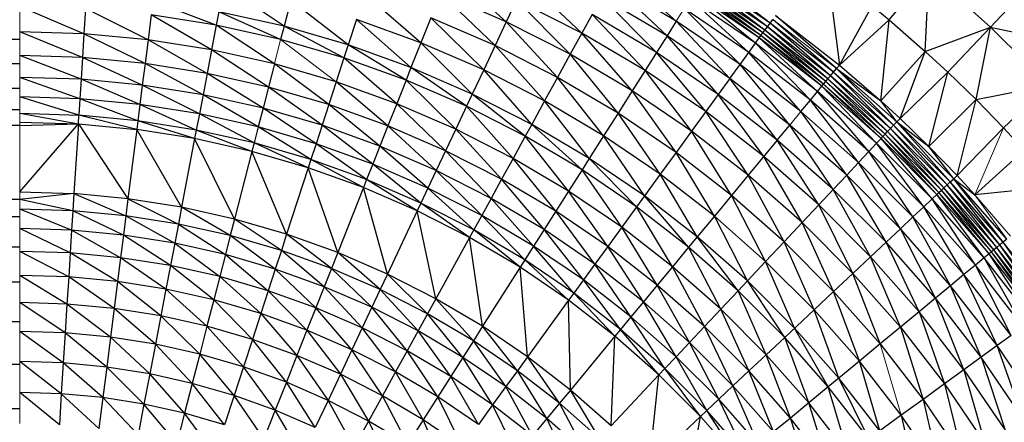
# Paper-space layout '_Front' of a CAD drawing. Header units: millimetres. Extents: x 0 to 1300, y 0 to 650.
# Tile 48 of 51: x 1274.11 to 1290.55, y 634.62 to 641.35. Entities that reach past the tile are written whole.
import ezdxf

# ---------------------------------------------------------------- set-up
doc = ezdxf.new("R2010")
doc.units = ezdxf.units.MM

psp = doc.layouts.new('_Front')

# ---------------------------------------------------------------- linework, layer by layer
at = {"color": 7, "linetype": 'Continuous', "lineweight": 25}
for p, q in [((1282.239, 641.316), (1281.288, 642.168)), ((1285.077, 641.325), (1284.091, 642.198)), ((1287.599, 642.162), (1287.8, 640.593)), ((1288.629, 641.347), (1289.295, 642.141)), ((1289.234, 640.821), (1289.295, 642.141)), ((1290.321, 641.228), (1289.295, 642.141)), ((1283.502, 641.126), (1282.563, 642.004)), ((1285.077, 641.325), (1283.971, 641.979)), ((1284.922, 641.08), (1283.971, 641.979)), ((1286.557, 641.176), (1285.495, 641.983)), ((1286.599, 641.233), (1285.495, 641.983)), ((1286.599, 641.233), (1285.535, 642.046)), ((1286.642, 641.293), (1285.535, 642.046)), ((1286.642, 641.293), (1285.577, 642.112)), ((1278.528, 641.24), (1277.523, 641.921)), ((1286.49, 641.084), (1285.396, 641.827)), ((1286.463, 641.046), (1285.396, 641.827)), ((1286.49, 641.084), (1285.426, 641.875)), ((1286.523, 641.129), (1285.426, 641.875)), ((1286.523, 641.129), (1285.457, 641.924)), ((1286.557, 641.176), (1285.457, 641.924)), ((1290.321, 641.228), (1290.942, 641.886)), ((1277.397, 641.261), (1276.338, 641.657)), ((1278.639, 641.672), (1278.528, 641.24)), ((1279.598, 640.929), (1278.639, 641.672)), ((1280.812, 640.966), (1279.875, 641.78)), ((1282.239, 641.316), (1281.139, 641.792)), ((1282.052, 640.918), (1281.139, 641.792)), ((1282.411, 641.682), (1282.239, 641.316)), ((1283.307, 640.772), (1282.411, 641.682)), ((1283.502, 641.126), (1282.411, 641.682)), ((1284.747, 640.804), (1283.831, 641.725)), ((1284.922, 641.08), (1283.831, 641.725)), ((1286.399, 640.958), (1285.313, 641.696)), ((1286.287, 640.804), (1285.313, 641.696)), ((1286.399, 640.958), (1285.371, 641.788)), ((1286.463, 641.046), (1285.371, 641.788)), ((1275.187, 641.114), (1274.114, 641.571)), ((1275.214, 641.537), (1275.187, 641.114)), ((1276.257, 641.013), (1275.214, 641.537)), ((1277.439, 641.483), (1277.397, 641.261)), ((1278.528, 641.24), (1277.439, 641.483)), ((1278.471, 641.021), (1277.439, 641.483)), ((1286.287, 640.804), (1285.211, 641.535)), ((1286.141, 640.602), (1285.211, 641.535)), ((1287.8, 640.593), (1288.347, 641.58)), ((1288.347, 641.58), (1288.629, 641.347)), ((1276.31, 641.433), (1276.257, 641.013)), ((1277.397, 641.261), (1276.31, 641.433)), ((1277.318, 640.845), (1276.31, 641.433)), ((1279.736, 641.353), (1279.598, 640.929)), ((1280.647, 640.551), (1279.736, 641.353)), ((1280.812, 640.966), (1279.736, 641.353)), ((1280.977, 641.383), (1280.812, 640.966)), ((1281.861, 640.512), (1280.977, 641.383)), ((1282.052, 640.918), (1280.977, 641.383)), ((1283.674, 641.438), (1283.502, 641.126)), ((1284.556, 640.503), (1283.674, 641.438)), ((1284.747, 640.804), (1283.674, 641.438)), ((1285.077, 641.325), (1284.922, 641.08)), ((1285.97, 640.367), (1285.077, 641.325)), ((1286.141, 640.602), (1285.077, 641.325)), ((1286.642, 641.293), (1286.688, 641.356)), ((1287.7, 640.472), (1286.688, 641.356)), ((1286.734, 641.419), (1287.8, 640.593)), ((1287.75, 640.533), (1286.734, 641.419)), ((1287.8, 640.593), (1288.629, 641.347)), ((1288.49, 639.997), (1288.629, 641.347)), ((1288.629, 641.347), (1289.234, 640.821)), ((1277.397, 641.261), (1277.318, 640.845)), ((1278.471, 641.021), (1277.397, 641.261)), ((1278.366, 640.611), (1277.397, 641.261)), ((1278.528, 641.24), (1278.471, 641.021)), ((1279.598, 640.929), (1278.528, 641.24)), ((1279.528, 640.714), (1278.528, 641.24)), ((1282.239, 641.316), (1282.052, 640.918)), ((1283.095, 640.387), (1282.239, 641.316)), ((1283.307, 640.772), (1282.239, 641.316)), ((1286.523, 641.129), (1286.557, 641.176)), ((1286.557, 641.176), (1286.599, 641.233)), ((1287.571, 640.316), (1286.557, 641.176)), ((1287.608, 640.361), (1286.557, 641.176)), ((1286.599, 641.233), (1286.642, 641.293)), ((1287.608, 640.361), (1286.599, 641.233)), ((1287.653, 640.415), (1286.599, 641.233)), ((1287.7, 640.472), (1286.642, 641.293)), ((1287.653, 640.415), (1286.642, 641.293)), ((1289.234, 640.821), (1290.321, 641.228)), ((1289.61, 640.474), (1290.321, 641.228)), ((1290.081, 640.016), (1290.321, 641.228)), ((1290.321, 641.228), (1291.293, 640.256)), ((1290.321, 641.228), (1291.951, 640.877)), ((1274.114, 641.021), (26.301, 641.021)), ((1274.114, 641.021), (26.301, 640.611)), ((1275.187, 641.114), (1274.114, 641.148)), ((1275.162, 640.717), (1274.114, 641.148)), ((1275.187, 641.114), (1275.162, 640.717)), ((1276.257, 641.013), (1275.187, 641.114)), ((1276.207, 640.618), (1275.187, 641.114)), ((1276.257, 641.013), (1276.207, 640.618)), ((1277.318, 640.845), (1276.257, 641.013)), ((1277.243, 640.454), (1276.257, 641.013)), ((1279.528, 640.714), (1278.471, 641.021)), ((1283.502, 641.126), (1283.307, 640.772)), ((1284.339, 640.161), (1283.502, 641.126)), ((1284.556, 640.503), (1283.502, 641.126)), ((1284.922, 641.08), (1284.747, 640.804)), ((1285.778, 640.103), (1284.922, 641.08)), ((1285.97, 640.367), (1284.922, 641.08)), ((1286.399, 640.958), (1286.463, 641.046)), ((1286.463, 641.046), (1286.49, 641.084)), ((1287.506, 640.237), (1286.463, 641.046)), ((1287.436, 640.153), (1286.463, 641.046)), ((1286.49, 641.084), (1286.523, 641.129)), ((1287.506, 640.237), (1286.49, 641.084)), ((1287.535, 640.273), (1286.49, 641.084)), ((1287.571, 640.316), (1286.523, 641.129)), ((1287.535, 640.273), (1286.523, 641.129)), ((1277.318, 640.845), (1277.243, 640.454)), ((1278.366, 640.611), (1277.318, 640.845)), ((1278.267, 640.225), (1277.318, 640.845)), ((1279.598, 640.929), (1279.528, 640.714)), ((1280.647, 640.551), (1279.598, 640.929)), ((1280.564, 640.341), (1279.598, 640.929)), ((1280.812, 640.966), (1280.647, 640.551)), ((1281.671, 640.108), (1280.812, 640.966)), ((1281.861, 640.512), (1280.812, 640.966)), ((1282.052, 640.918), (1281.861, 640.512)), ((1282.879, 639.993), (1282.052, 640.918)), ((1283.095, 640.387), (1282.052, 640.918)), ((1286.287, 640.804), (1286.399, 640.958)), ((1287.436, 640.153), (1286.399, 640.958)), ((1287.315, 640.007), (1286.399, 640.958)), ((1275.162, 640.717), (1274.114, 640.75)), ((1275.14, 640.354), (1274.114, 640.75)), ((1275.162, 640.717), (1275.14, 640.354)), ((1276.207, 640.618), (1275.162, 640.717)), ((1276.161, 640.258), (1275.162, 640.717)), ((1279.528, 640.714), (1279.398, 640.311)), ((1280.564, 640.341), (1279.528, 640.714)), ((1280.409, 639.947), (1279.528, 640.714)), ((1283.307, 640.772), (1283.095, 640.387)), ((1284.104, 639.79), (1283.307, 640.772)), ((1284.339, 640.161), (1283.307, 640.772)), ((1284.747, 640.804), (1284.556, 640.503)), ((1285.569, 639.815), (1284.747, 640.804)), ((1285.778, 640.103), (1284.747, 640.804)), ((1286.141, 640.602), (1286.287, 640.804)), ((1287.156, 639.814), (1286.287, 640.804)), ((1287.315, 640.007), (1286.287, 640.804)), ((1288.49, 639.997), (1289.234, 640.821)), ((1288.812, 639.701), (1289.234, 640.821)), ((1289.234, 640.821), (1289.61, 640.474)), ((1274.114, 640.611), (26.301, 640.611)), ((1274.114, 640.611), (26.301, 640.199)), ((1276.207, 640.618), (1276.161, 640.258)), ((1277.243, 640.454), (1276.207, 640.618)), ((1277.175, 640.097), (1276.207, 640.618)), ((1278.366, 640.611), (1278.267, 640.225)), ((1279.398, 640.311), (1278.366, 640.611)), ((1279.275, 639.933), (1278.366, 640.611)), ((1280.647, 640.551), (1280.564, 640.341)), ((1281.671, 640.108), (1280.647, 640.551)), ((1281.574, 639.904), (1280.647, 640.551)), ((1281.861, 640.512), (1281.671, 640.108)), ((1282.879, 639.993), (1281.861, 640.512)), ((1282.664, 639.602), (1281.861, 640.512)), ((1284.556, 640.503), (1284.339, 640.161)), ((1285.569, 639.815), (1284.556, 640.503)), ((1285.331, 639.488), (1284.556, 640.503)), ((1285.97, 640.367), (1286.141, 640.602)), ((1287.156, 639.814), (1286.141, 640.602)), ((1286.971, 639.591), (1286.141, 640.602)), ((1287.7, 640.472), (1287.75, 640.533)), ((1287.75, 640.533), (1287.8, 640.593)), ((1288.705, 639.587), (1287.75, 640.533)), ((1287.75, 640.533), (1288.759, 639.644)), ((1287.75, 640.533), (1288.49, 639.997)), ((1287.8, 640.593), (1288.49, 639.997)), ((1275.14, 640.354), (1274.114, 640.386)), ((1275.119, 640.029), (1274.114, 640.386)), ((1275.14, 640.354), (1275.119, 640.029)), ((1276.161, 640.258), (1275.14, 640.354)), ((1276.121, 639.935), (1275.14, 640.354)), ((1277.243, 640.454), (1277.175, 640.097)), ((1278.267, 640.225), (1277.243, 640.454)), ((1278.177, 639.873), (1277.243, 640.454)), ((1280.564, 640.341), (1280.409, 639.947)), ((1281.574, 639.904), (1280.564, 640.341)), ((1281.394, 639.521), (1280.564, 640.341)), ((1283.095, 640.387), (1282.879, 639.993)), ((1284.104, 639.79), (1283.095, 640.387)), ((1283.863, 639.411), (1283.095, 640.387)), ((1285.97, 640.367), (1285.778, 640.103)), ((1286.971, 639.591), (1285.97, 640.367)), ((1286.763, 639.339), (1285.97, 640.367)), ((1287.571, 640.316), (1287.608, 640.361)), ((1287.608, 640.361), (1287.653, 640.415)), ((1288.566, 639.439), (1287.608, 640.361)), ((1288.606, 639.481), (1287.608, 640.361)), ((1287.653, 640.415), (1287.7, 640.472)), ((1288.654, 639.532), (1287.653, 640.415)), ((1288.606, 639.481), (1287.653, 640.415)), ((1288.654, 639.532), (1287.7, 640.472)), ((1288.705, 639.587), (1287.7, 640.472)), ((1288.812, 639.701), (1289.61, 640.474)), ((1289.296, 639.231), (1289.61, 640.474)), ((1289.61, 640.474), (1290.081, 640.016)), ((1274.114, 640.199), (26.301, 640.199)), ((1274.114, 640.199), (26.301, 639.845)), ((1276.161, 640.258), (1276.121, 639.935)), ((1277.175, 640.097), (1276.161, 640.258)), ((1277.114, 639.777), (1276.161, 640.258)), ((1278.267, 640.225), (1278.177, 639.873)), ((1279.275, 639.933), (1278.267, 640.225)), ((1279.162, 639.587), (1278.267, 640.225)), ((1279.398, 640.311), (1279.275, 639.933)), ((1280.409, 639.947), (1279.398, 640.311)), ((1280.262, 639.577), (1279.398, 640.311)), ((1287.436, 640.153), (1287.506, 640.237)), ((1287.506, 640.237), (1287.535, 640.273)), ((1288.496, 639.364), (1287.506, 640.237)), ((1288.422, 639.285), (1287.506, 640.237)), ((1287.535, 640.273), (1287.571, 640.316)), ((1288.528, 639.398), (1287.535, 640.273)), ((1288.496, 639.364), (1287.535, 640.273)), ((1288.528, 639.398), (1287.571, 640.316)), ((1288.566, 639.439), (1287.571, 640.316)), ((1290.081, 640.016), (1291.293, 640.256)), ((1290.539, 639.545), (1291.293, 640.256)), ((1275.119, 640.029), (1274.114, 640.061)), ((1275.102, 639.755), (1274.114, 640.061)), ((1275.119, 640.029), (1275.102, 639.755)), ((1276.121, 639.935), (1275.119, 640.029)), ((1276.086, 639.662), (1275.119, 640.029)), ((1277.175, 640.097), (1277.114, 639.777)), ((1278.177, 639.873), (1277.175, 640.097)), ((1278.096, 639.558), (1277.175, 640.097)), ((1281.671, 640.108), (1281.574, 639.904)), ((1282.664, 639.602), (1281.671, 640.108)), ((1282.555, 639.404), (1281.671, 640.108)), ((1284.339, 640.161), (1284.104, 639.79)), ((1285.331, 639.488), (1284.339, 640.161)), ((1285.072, 639.132), (1284.339, 640.161)), ((1285.778, 640.103), (1285.569, 639.815)), ((1286.536, 639.065), (1285.778, 640.103)), ((1286.763, 639.339), (1285.778, 640.103)), ((1287.156, 639.814), (1287.315, 640.007)), ((1287.315, 640.007), (1287.436, 640.153)), ((1288.121, 638.964), (1287.315, 640.007)), ((1288.291, 639.146), (1287.315, 640.007)), ((1288.422, 639.285), (1287.436, 640.153)), ((1288.291, 639.146), (1287.436, 640.153)), ((1289.296, 639.231), (1290.081, 640.016)), ((1289.766, 638.747), (1290.081, 640.016)), ((1290.081, 640.016), (1290.539, 639.545)), ((1274.114, 639.845), (26.301, 639.845)), ((1274.114, 639.845), (26.301, 639.583)), ((1276.121, 639.935), (1276.086, 639.662)), ((1277.114, 639.777), (1276.121, 639.935)), ((1277.063, 639.507), (1276.121, 639.935)), ((1278.177, 639.873), (1278.096, 639.558)), ((1279.162, 639.587), (1278.177, 639.873)), ((1279.062, 639.277), (1278.177, 639.873)), ((1279.275, 639.933), (1279.162, 639.587)), ((1280.262, 639.577), (1279.275, 639.933)), ((1280.128, 639.239), (1279.275, 639.933)), ((1280.409, 639.947), (1280.262, 639.577)), ((1281.394, 639.521), (1280.409, 639.947)), ((1281.225, 639.161), (1280.409, 639.947)), ((1281.574, 639.904), (1281.394, 639.521)), ((1282.555, 639.404), (1281.574, 639.904)), ((1282.351, 639.033), (1281.574, 639.904)), ((1282.879, 639.993), (1282.664, 639.602)), ((1283.863, 639.411), (1282.879, 639.993)), ((1283.624, 639.034), (1282.879, 639.993)), ((1288.759, 639.644), (1288.49, 639.997)), ((1288.49, 639.997), (1288.812, 639.701)), ((1274.114, 639.786), (1275.102, 639.755)), ((1274.114, 639.786), (1275.093, 639.611)), ((1275.093, 639.611), (1275.102, 639.755)), ((1276.086, 639.662), (1275.102, 639.755)), ((1276.068, 639.518), (1275.102, 639.755)), ((1277.114, 639.777), (1277.063, 639.507)), ((1278.096, 639.558), (1277.114, 639.777)), ((1278.027, 639.292), (1277.114, 639.777)), ((1284.104, 639.79), (1283.863, 639.411)), ((1285.072, 639.132), (1284.104, 639.79)), ((1284.809, 638.769), (1284.104, 639.79)), ((1285.569, 639.815), (1285.331, 639.488)), ((1286.536, 639.065), (1285.569, 639.815)), ((1286.278, 638.753), (1285.569, 639.815)), ((1287.922, 638.753), (1287.156, 639.814)), ((1288.121, 638.964), (1287.156, 639.814)), ((1288.759, 639.644), (1288.812, 639.701)), ((1289.296, 639.231), (1288.812, 639.701)), ((1274.114, 639.583), (26.301, 639.583)), ((1274.114, 638.346), (26.301, 639.583)), ((1274.114, 639.641), (1275.093, 639.611)), ((1274.114, 639.583), (1275.093, 639.611)), ((1274.114, 638.473), (1275.093, 639.611)), ((1275.093, 639.611), (1275.019, 638.445)), ((1275.093, 639.611), (1276.068, 639.518)), ((1275.093, 639.611), (1275.922, 638.36)), ((1276.068, 639.518), (1275.922, 638.36)), ((1276.086, 639.662), (1276.068, 639.518)), ((1277.035, 639.365), (1276.068, 639.518)), ((1276.817, 638.218), (1276.068, 639.518)), ((1277.063, 639.507), (1276.086, 639.662)), ((1277.035, 639.365), (1276.086, 639.662)), ((1278.096, 639.558), (1278.027, 639.292)), ((1279.062, 639.277), (1278.096, 639.558)), ((1278.977, 639.016), (1278.096, 639.558)), ((1279.162, 639.587), (1279.062, 639.277)), ((1280.128, 639.239), (1279.162, 639.587)), ((1280.008, 638.936), (1279.162, 639.587)), ((1280.262, 639.577), (1280.128, 639.239)), ((1281.225, 639.161), (1280.262, 639.577)), ((1281.07, 638.832), (1280.262, 639.577)), ((1281.394, 639.521), (1281.225, 639.161)), ((1282.351, 639.033), (1281.394, 639.521)), ((1282.16, 638.684), (1281.394, 639.521)), ((1282.664, 639.602), (1282.555, 639.404)), ((1283.624, 639.034), (1282.664, 639.602)), ((1283.503, 638.843), (1282.664, 639.602)), ((1286.763, 639.339), (1286.971, 639.591)), ((1287.698, 638.514), (1286.971, 639.591)), ((1287.922, 638.753), (1286.971, 639.591)), ((1288.606, 639.481), (1288.654, 639.532)), ((1288.654, 639.532), (1288.705, 639.587)), ((1289.546, 638.541), (1288.654, 639.532)), ((1289.597, 638.589), (1288.654, 639.532)), ((1288.705, 639.587), (1288.759, 639.644)), ((1289.652, 638.64), (1288.705, 639.587)), ((1289.597, 638.589), (1288.705, 639.587)), ((1289.652, 638.64), (1288.759, 639.644)), ((1289.709, 638.694), (1288.759, 639.644)), ((1288.759, 639.644), (1289.296, 639.231)), ((1290.539, 639.545), (1290.886, 639.169)), ((1277.035, 639.365), (1276.817, 638.218)), ((1277.063, 639.507), (1277.035, 639.365)), ((1277.991, 639.151), (1277.035, 639.365)), ((1277.701, 638.02), (1277.035, 639.365)), ((1278.027, 639.292), (1277.063, 639.507)), ((1277.991, 639.151), (1277.063, 639.507)), ((1282.555, 639.404), (1282.351, 639.033)), ((1283.503, 638.843), (1282.555, 639.404)), ((1283.276, 638.486), (1282.555, 639.404)), ((1283.863, 639.411), (1283.624, 639.034)), ((1284.809, 638.769), (1283.863, 639.411)), ((1284.546, 638.408), (1283.863, 639.411)), ((1285.331, 639.488), (1285.072, 639.132)), ((1286.278, 638.753), (1285.331, 639.488)), ((1285.998, 638.414), (1285.331, 639.488)), ((1288.422, 639.285), (1288.496, 639.364)), ((1288.496, 639.364), (1288.528, 639.398)), ((1289.429, 638.431), (1288.496, 639.364)), ((1289.35, 638.357), (1288.496, 639.364)), ((1288.528, 639.398), (1288.566, 639.439)), ((1289.429, 638.431), (1288.528, 639.398)), ((1289.463, 638.463), (1288.528, 639.398)), ((1288.566, 639.439), (1288.606, 639.481)), ((1289.463, 638.463), (1288.566, 639.439)), ((1289.504, 638.501), (1288.566, 639.439)), ((1289.504, 638.501), (1288.606, 639.481)), ((1289.546, 638.541), (1288.606, 639.481)), ((1278.027, 639.292), (1277.991, 639.151)), ((1278.977, 639.016), (1278.027, 639.292)), ((1278.932, 638.878), (1278.027, 639.292)), ((1279.062, 639.277), (1278.977, 639.016)), ((1280.008, 638.936), (1279.062, 639.277)), ((1279.907, 638.681), (1279.062, 639.277)), ((1280.128, 639.239), (1280.008, 638.936)), ((1281.07, 638.832), (1280.128, 639.239)), ((1280.931, 638.537), (1280.128, 639.239)), ((1286.763, 639.339), (1286.278, 638.753)), ((1287.698, 638.514), (1286.763, 639.339)), ((1287.454, 638.255), (1286.763, 639.339)), ((1288.291, 639.146), (1288.422, 639.285)), ((1289.211, 638.226), (1288.422, 639.285)), ((1289.35, 638.357), (1288.422, 639.285)), ((1289.709, 638.694), (1289.296, 639.231)), ((1289.766, 638.747), (1289.296, 639.231)), ((1277.991, 639.151), (1277.701, 638.02)), ((1278.932, 638.878), (1277.991, 639.151)), ((1278.571, 637.767), (1277.991, 639.151)), ((1278.977, 639.016), (1278.932, 638.878)), ((1279.907, 638.681), (1278.977, 639.016)), ((1279.854, 638.546), (1278.977, 639.016)), ((1281.225, 639.161), (1281.07, 638.832)), ((1282.16, 638.684), (1281.225, 639.161)), ((1281.984, 638.366), (1281.225, 639.161)), ((1282.351, 639.033), (1282.16, 638.684)), ((1283.276, 638.486), (1282.351, 639.033)), ((1283.063, 638.15), (1282.351, 639.033)), ((1283.624, 639.034), (1283.503, 638.843)), ((1284.546, 638.408), (1283.624, 639.034)), ((1284.413, 638.225), (1283.624, 639.034)), ((1285.072, 639.132), (1284.809, 638.769)), ((1285.998, 638.414), (1285.072, 639.132)), ((1285.712, 638.068), (1285.072, 639.132)), ((1287.454, 638.255), (1286.536, 639.065)), ((1287.177, 637.96), (1286.536, 639.065)), ((1288.121, 638.964), (1288.291, 639.146)), ((1289.211, 638.226), (1288.291, 639.146)), ((1289.029, 638.056), (1288.291, 639.146)), ((1278.932, 638.878), (1278.571, 637.767)), ((1279.854, 638.546), (1278.932, 638.878)), ((1279.424, 637.46), (1278.932, 638.878)), ((1280.008, 638.936), (1279.907, 638.681)), ((1280.931, 638.537), (1280.008, 638.936)), ((1280.814, 638.288), (1280.008, 638.936)), ((1287.922, 638.753), (1288.121, 638.964)), ((1288.818, 637.857), (1288.121, 638.964)), ((1289.029, 638.056), (1288.121, 638.964)), ((1281.07, 638.832), (1280.931, 638.537)), ((1281.984, 638.366), (1281.07, 638.832)), ((1281.828, 638.08), (1281.07, 638.832)), ((1283.503, 638.843), (1283.276, 638.486)), ((1284.413, 638.225), (1283.503, 638.843)), ((1284.165, 637.883), (1283.503, 638.843)), ((1284.809, 638.769), (1284.546, 638.408)), ((1285.712, 638.068), (1284.809, 638.769)), ((1285.427, 637.724), (1284.809, 638.769)), ((1286.278, 638.753), (1285.998, 638.414)), ((1287.177, 637.96), (1286.278, 638.753)), ((1286.876, 637.64), (1286.278, 638.753)), ((1287.698, 638.514), (1287.922, 638.753)), ((1288.579, 637.633), (1287.922, 638.753)), ((1288.818, 637.857), (1287.922, 638.753)), ((1289.652, 638.64), (1289.709, 638.694)), ((1289.709, 638.694), (1289.766, 638.747)), ((1290.537, 637.635), (1289.709, 638.694)), ((1290.598, 637.685), (1289.709, 638.694)), ((1289.709, 638.694), (1290.061, 638.425)), ((1290.061, 638.425), (1289.766, 638.747)), ((1279.854, 638.546), (1279.424, 637.46)), ((1279.907, 638.681), (1279.854, 638.546)), ((1280.753, 638.157), (1279.854, 638.546)), ((1280.255, 637.1), (1279.854, 638.546)), ((1280.814, 638.288), (1279.907, 638.681)), ((1280.753, 638.157), (1279.907, 638.681)), ((1280.931, 638.537), (1280.814, 638.288)), ((1281.828, 638.08), (1280.931, 638.537)), ((1281.695, 637.84), (1280.931, 638.537)), ((1282.16, 638.684), (1281.984, 638.366)), ((1283.063, 638.15), (1282.16, 638.684)), ((1282.868, 637.843), (1282.16, 638.684)), ((1289.504, 638.501), (1289.546, 638.541)), ((1289.546, 638.541), (1289.597, 638.589)), ((1290.381, 637.506), (1289.546, 638.541)), ((1290.426, 637.543), (1289.546, 638.541)), ((1289.597, 638.589), (1289.652, 638.64)), ((1290.426, 637.543), (1289.597, 638.589)), ((1290.48, 637.588), (1289.597, 638.589)), ((1290.48, 637.588), (1289.652, 638.64)), ((1290.537, 637.635), (1289.652, 638.64)), ((1291.412, 638.564), (1290.061, 638.425)), ((1274.114, 638.473), (1275.019, 638.445)), ((1275.019, 638.445), (1274.114, 638.346)), ((1275.019, 638.445), (1275.001, 638.159)), ((1275.922, 638.36), (1275.019, 638.445)), ((1275.019, 638.445), (1275.886, 638.076)), ((1275.922, 638.36), (1275.886, 638.076)), ((1276.817, 638.218), (1275.922, 638.36)), ((1275.922, 638.36), (1276.763, 637.937)), ((1281.984, 638.366), (1281.828, 638.08)), ((1282.868, 637.843), (1281.984, 638.366)), ((1282.694, 637.568), (1281.984, 638.366)), ((1283.276, 638.486), (1283.063, 638.15)), ((1284.165, 637.883), (1283.276, 638.486)), ((1283.931, 637.56), (1283.276, 638.486)), ((1284.546, 638.408), (1284.413, 638.225)), ((1285.427, 637.724), (1284.546, 638.408)), ((1285.283, 637.55), (1284.546, 638.408)), ((1285.998, 638.414), (1285.712, 638.068)), ((1286.876, 637.64), (1285.998, 638.414)), ((1286.569, 637.312), (1285.998, 638.414)), ((1287.454, 638.255), (1287.698, 638.514)), ((1288.579, 637.633), (1287.698, 638.514)), ((1288.32, 637.389), (1287.698, 638.514)), ((1289.35, 638.357), (1289.429, 638.431)), ((1289.429, 638.431), (1289.463, 638.463)), ((1290.302, 637.441), (1289.429, 638.431)), ((1290.218, 637.372), (1289.429, 638.431)), ((1289.463, 638.463), (1289.504, 638.501)), ((1290.302, 637.441), (1289.463, 638.463)), ((1290.338, 637.47), (1289.463, 638.463)), ((1290.381, 637.506), (1289.504, 638.501)), ((1290.338, 637.47), (1289.504, 638.501)), ((1274.114, 638.346), (26.301, 638.346)), ((1274.114, 638.058), (26.301, 638.346)), ((1275.001, 638.159), (1274.114, 638.346)), ((1276.817, 638.218), (1276.763, 637.937)), ((1277.701, 638.02), (1276.817, 638.218)), ((1277.63, 637.743), (1276.817, 638.218)), ((1280.814, 638.288), (1280.753, 638.157)), ((1281.695, 637.84), (1280.814, 638.288)), ((1281.626, 637.713), (1280.814, 638.288)), ((1284.413, 638.225), (1284.165, 637.883)), ((1285.283, 637.55), (1284.413, 638.225)), ((1285.013, 637.224), (1284.413, 638.225)), ((1287.454, 638.255), (1287.177, 637.96)), ((1288.32, 637.389), (1287.454, 638.255)), ((1288.025, 637.112), (1287.454, 638.255)), ((1289.029, 638.056), (1289.211, 638.226)), ((1289.211, 638.226), (1289.35, 638.357)), ((1289.88, 637.091), (1289.211, 638.226)), ((1290.072, 637.25), (1289.211, 638.226)), ((1290.218, 637.372), (1289.35, 638.357)), ((1290.072, 637.25), (1289.35, 638.357)), ((1274.114, 638.058), (26.301, 638.058)), ((1274.114, 637.553), (26.301, 638.058)), ((1275.001, 638.159), (1274.114, 638.187)), ((1274.981, 637.833), (1274.114, 638.187)), ((1275.001, 638.159), (1274.981, 637.833)), ((1275.886, 638.076), (1275.001, 638.159)), ((1275.845, 637.751), (1275.001, 638.159)), ((1275.886, 638.076), (1275.845, 637.751)), ((1276.763, 637.937), (1275.886, 638.076)), ((1275.886, 638.076), (1276.702, 637.615)), ((1280.753, 638.157), (1280.255, 637.1)), ((1281.626, 637.713), (1280.753, 638.157)), ((1281.063, 636.689), (1280.753, 638.157)), ((1281.828, 638.08), (1281.695, 637.84)), ((1282.694, 637.568), (1281.828, 638.08)), ((1282.546, 637.336), (1281.828, 638.08)), ((1283.063, 638.15), (1282.868, 637.843)), ((1283.931, 637.56), (1283.063, 638.15)), ((1283.717, 637.266), (1283.063, 638.15)), ((1285.712, 638.068), (1285.427, 637.724)), ((1286.569, 637.312), (1285.712, 638.068)), ((1286.263, 636.987), (1285.712, 638.068)), ((1288.818, 637.857), (1289.029, 638.056)), ((1289.656, 636.906), (1289.029, 638.056)), ((1289.88, 637.091), (1289.029, 638.056)), ((1276.763, 637.937), (1276.702, 637.615)), ((1277.63, 637.743), (1276.763, 637.937)), ((1276.763, 637.937), (1277.548, 637.426)), ((1277.701, 638.02), (1277.63, 637.743)), ((1278.571, 637.767), (1277.701, 638.02)), ((1278.483, 637.495), (1277.701, 638.02)), ((1284.165, 637.883), (1283.931, 637.56)), ((1285.013, 637.224), (1284.165, 637.883)), ((1284.76, 636.917), (1284.165, 637.883)), ((1287.177, 637.96), (1286.876, 637.64)), ((1287.704, 636.811), (1287.177, 637.96)), ((1288.025, 637.112), (1287.177, 637.96)), ((1274.981, 637.833), (1274.114, 637.86)), ((1274.957, 637.454), (1274.114, 637.86)), ((1274.981, 637.833), (1274.957, 637.454)), ((1275.845, 637.751), (1274.981, 637.833)), ((1275.797, 637.374), (1274.981, 637.833)), ((1275.845, 637.751), (1275.797, 637.374)), ((1276.702, 637.615), (1275.845, 637.751)), ((1276.631, 637.242), (1275.845, 637.751)), ((1277.63, 637.743), (1277.548, 637.426)), ((1278.483, 637.495), (1277.63, 637.743)), ((1278.382, 637.184), (1277.63, 637.743)), ((1278.571, 637.767), (1278.483, 637.495)), ((1279.424, 637.46), (1278.571, 637.767)), ((1279.318, 637.194), (1278.571, 637.767)), ((1281.626, 637.713), (1281.063, 636.689)), ((1281.695, 637.84), (1281.626, 637.713)), ((1282.469, 637.214), (1281.626, 637.713)), ((1281.843, 636.228), (1281.626, 637.713)), ((1282.546, 637.336), (1281.695, 637.84)), ((1282.469, 637.214), (1281.695, 637.84)), ((1282.868, 637.843), (1282.694, 637.568)), ((1283.717, 637.266), (1282.868, 637.843)), ((1283.525, 637.003), (1282.868, 637.843)), ((1285.427, 637.724), (1285.283, 637.55)), ((1286.263, 636.987), (1285.427, 637.724)), ((1286.109, 636.822), (1285.427, 637.724)), ((1288.579, 637.633), (1288.818, 637.857)), ((1289.656, 636.906), (1288.818, 637.857)), ((1289.404, 636.698), (1288.818, 637.857)), ((1274.114, 637.553), (26.301, 637.553)), ((1274.114, 636.964), (26.301, 637.553)), ((1276.702, 637.615), (1276.631, 637.242)), ((1277.548, 637.426), (1276.702, 637.615)), ((1276.702, 637.615), (1277.454, 637.058)), ((1282.694, 637.568), (1282.546, 637.336)), ((1283.525, 637.003), (1282.694, 637.568)), ((1283.364, 636.781), (1282.694, 637.568)), ((1283.931, 637.56), (1283.717, 637.266)), ((1284.76, 636.917), (1283.931, 637.56)), ((1284.528, 636.637), (1283.931, 637.56)), ((1285.283, 637.55), (1285.013, 637.224)), ((1286.109, 636.822), (1285.283, 637.55)), ((1285.819, 636.514), (1285.283, 637.55)), ((1286.876, 637.64), (1286.569, 637.312)), ((1287.704, 636.811), (1286.876, 637.64)), ((1287.377, 636.504), (1286.876, 637.64)), ((1288.32, 637.389), (1288.579, 637.633)), ((1289.13, 636.471), (1288.579, 637.633)), ((1289.404, 636.698), (1288.579, 637.633)), ((1290.426, 637.543), (1290.381, 637.506)), ((1290.48, 637.588), (1290.426, 637.543)), ((1291.241, 636.492), (1290.426, 637.543)), ((1291.194, 636.458), (1290.426, 637.543)), ((1290.537, 637.635), (1290.48, 637.588)), ((1291.297, 636.533), (1290.48, 637.588)), ((1291.241, 636.492), (1290.48, 637.588)), ((1290.598, 637.685), (1290.537, 637.635)), ((1291.297, 636.533), (1290.537, 637.635)), ((1291.358, 636.577), (1290.537, 637.635)), ((1274.957, 637.454), (1274.114, 637.48)), ((1274.932, 637.052), (1274.114, 637.48)), ((1274.957, 637.454), (1274.932, 637.052)), ((1275.797, 637.374), (1274.957, 637.454)), ((1275.747, 636.975), (1274.957, 637.454)), ((1275.797, 637.374), (1275.747, 636.975)), ((1276.631, 637.242), (1275.797, 637.374)), ((1276.555, 636.847), (1275.797, 637.374)), ((1277.548, 637.426), (1277.454, 637.058)), ((1278.382, 637.184), (1277.548, 637.426)), ((1277.548, 637.426), (1278.264, 636.823)), ((1278.483, 637.495), (1278.382, 637.184)), ((1279.318, 637.194), (1278.483, 637.495)), ((1279.198, 636.89), (1278.483, 637.495)), ((1279.424, 637.46), (1279.318, 637.194)), ((1280.255, 637.1), (1279.424, 637.46)), ((1280.133, 636.842), (1279.424, 637.46)), ((1288.025, 637.112), (1288.32, 637.389)), ((1289.13, 636.471), (1288.32, 637.389)), ((1288.818, 636.213), (1288.32, 637.389)), ((1290.218, 637.372), (1290.072, 637.25)), ((1290.302, 637.441), (1290.218, 637.372)), ((1291.023, 636.334), (1290.218, 637.372)), ((1290.869, 636.222), (1290.218, 637.372)), ((1290.338, 637.47), (1290.302, 637.441)), ((1291.023, 636.334), (1290.302, 637.441)), ((1291.111, 636.398), (1290.302, 637.441)), ((1290.381, 637.506), (1290.338, 637.47)), ((1291.111, 636.398), (1290.338, 637.47)), ((1291.149, 636.425), (1290.338, 637.47)), ((1291.194, 636.458), (1290.381, 637.506)), ((1291.149, 636.425), (1290.381, 637.506)), ((1276.631, 637.242), (1276.555, 636.847)), ((1277.454, 637.058), (1276.631, 637.242)), ((1277.354, 636.669), (1276.631, 637.242)), ((1282.469, 637.214), (1281.843, 636.228)), ((1282.546, 637.336), (1282.469, 637.214)), ((1283.279, 636.663), (1282.469, 637.214)), ((1282.592, 635.718), (1282.469, 637.214)), ((1283.364, 636.781), (1282.546, 637.336)), ((1283.279, 636.663), (1282.546, 637.336)), ((1283.717, 637.266), (1283.525, 637.003)), ((1284.528, 636.637), (1283.717, 637.266)), ((1284.32, 636.386), (1283.717, 637.266)), ((1285.013, 637.224), (1284.76, 636.917)), ((1285.819, 636.514), (1285.013, 637.224)), ((1285.547, 636.223), (1285.013, 637.224)), ((1286.569, 637.312), (1286.263, 636.987)), ((1287.377, 636.504), (1286.569, 637.312)), ((1287.052, 636.198), (1286.569, 637.312)), ((1290.072, 637.25), (1289.88, 637.091)), ((1290.667, 636.076), (1290.072, 637.25)), ((1290.869, 636.222), (1290.072, 637.25)), ((1274.932, 637.052), (1274.114, 637.078)), ((1274.903, 636.599), (1274.114, 637.078)), ((1274.932, 637.052), (1274.903, 636.599)), ((1275.747, 636.975), (1274.932, 637.052)), ((1275.69, 636.525), (1274.932, 637.052)), ((1277.454, 637.058), (1277.354, 636.669)), ((1278.264, 636.823), (1277.454, 637.058)), ((1277.454, 637.058), (1278.14, 636.44)), ((1278.382, 637.184), (1278.264, 636.823)), ((1279.198, 636.89), (1278.382, 637.184)), ((1279.058, 636.537), (1278.382, 637.184)), ((1279.318, 637.194), (1279.198, 636.89)), ((1280.133, 636.842), (1279.318, 637.194)), ((1279.994, 636.546), (1279.318, 637.194)), ((1280.255, 637.1), (1280.133, 636.842)), ((1281.063, 636.689), (1280.255, 637.1)), ((1280.925, 636.438), (1280.255, 637.1)), ((1288.025, 637.112), (1287.704, 636.811)), ((1288.479, 635.933), (1288.025, 637.112)), ((1288.818, 636.213), (1288.025, 637.112)), ((1289.88, 637.091), (1289.656, 636.906)), ((1290.432, 635.905), (1289.88, 637.091)), ((1290.667, 636.076), (1289.88, 637.091)), ((1274.114, 636.964), (26.301, 636.964)), ((1274.114, 636.304), (26.301, 636.964)), ((1275.747, 636.975), (1275.69, 636.525)), ((1276.555, 636.847), (1275.747, 636.975)), ((1276.47, 636.401), (1275.747, 636.975)), ((1279.198, 636.89), (1279.058, 636.537)), ((1279.994, 636.546), (1279.198, 636.89)), ((1279.832, 636.202), (1279.198, 636.89)), ((1283.525, 637.003), (1283.364, 636.781)), ((1284.32, 636.386), (1283.525, 637.003)), ((1284.145, 636.175), (1283.525, 637.003)), ((1284.76, 636.917), (1284.528, 636.637)), ((1285.547, 636.223), (1284.76, 636.917)), ((1285.298, 635.958), (1284.76, 636.917)), ((1286.263, 636.987), (1286.109, 636.822)), ((1287.052, 636.198), (1286.263, 636.987)), ((1286.887, 636.044), (1286.263, 636.987)), ((1289.656, 636.906), (1289.404, 636.698)), ((1290.432, 635.905), (1289.656, 636.906)), ((1290.168, 635.713), (1289.656, 636.906)), ((1276.555, 636.847), (1276.47, 636.401)), ((1277.354, 636.669), (1276.555, 636.847)), ((1277.241, 636.229), (1276.555, 636.847)), ((1278.264, 636.823), (1278.14, 636.44)), ((1279.058, 636.537), (1278.264, 636.823)), ((1278.264, 636.823), (1278.91, 636.163)), ((1280.133, 636.842), (1279.994, 636.546)), ((1280.925, 636.438), (1280.133, 636.842)), ((1280.767, 636.152), (1280.133, 636.842)), ((1283.364, 636.781), (1283.279, 636.663)), ((1284.145, 636.175), (1283.364, 636.781)), ((1284.053, 636.063), (1283.364, 636.781)), ((1286.109, 636.822), (1285.819, 636.514)), ((1286.887, 636.044), (1286.109, 636.822)), ((1286.579, 635.754), (1286.109, 636.822)), ((1287.704, 636.811), (1287.377, 636.504)), ((1288.479, 635.933), (1287.704, 636.811)), ((1288.133, 635.647), (1287.704, 636.811)), ((1274.903, 636.599), (1274.114, 636.624)), ((1274.873, 636.118), (1274.114, 636.624)), ((1274.903, 636.599), (1274.873, 636.118)), ((1275.69, 636.525), (1274.903, 636.599)), ((1275.63, 636.047), (1274.903, 636.599)), ((1277.354, 636.669), (1277.241, 636.229)), ((1278.14, 636.44), (1277.354, 636.669)), ((1278, 636.009), (1277.354, 636.669)), ((1281.063, 636.689), (1280.925, 636.438)), ((1281.843, 636.228), (1281.063, 636.689)), ((1281.69, 635.986), (1281.063, 636.689)), ((1283.279, 636.663), (1282.592, 635.718)), ((1284.053, 636.063), (1283.279, 636.663)), ((1283.308, 635.163), (1283.279, 636.663)), ((1284.528, 636.637), (1284.32, 636.386)), ((1285.298, 635.958), (1284.528, 636.637)), ((1285.075, 635.721), (1284.528, 636.637)), ((1289.404, 636.698), (1289.13, 636.471)), ((1289.88, 635.504), (1289.404, 636.698)), ((1290.168, 635.713), (1289.404, 636.698)), ((1275.69, 636.525), (1275.63, 636.047)), ((1276.47, 636.401), (1275.69, 636.525)), ((1276.38, 635.928), (1275.69, 636.525)), ((1276.47, 636.401), (1276.38, 635.928)), ((1277.241, 636.229), (1276.47, 636.401)), ((1277.121, 635.762), (1276.47, 636.401)), ((1278.14, 636.44), (1278, 636.009)), ((1278.91, 636.163), (1278.14, 636.44)), ((1278.14, 636.44), (1278.743, 635.741)), ((1279.058, 636.537), (1278.91, 636.163)), ((1279.832, 636.202), (1279.058, 636.537)), ((1279.661, 635.838), (1279.058, 636.537)), ((1279.994, 636.546), (1279.832, 636.202)), ((1280.767, 636.152), (1279.994, 636.546)), ((1280.584, 635.819), (1279.994, 636.546)), ((1280.925, 636.438), (1280.767, 636.152)), ((1281.69, 635.986), (1280.925, 636.438)), ((1281.514, 635.71), (1280.925, 636.438)), ((1284.32, 636.386), (1284.145, 636.175)), ((1285.075, 635.721), (1284.32, 636.386)), ((1284.887, 635.521), (1284.32, 636.386)), ((1285.819, 636.514), (1285.547, 636.223)), ((1286.579, 635.754), (1285.819, 636.514)), ((1286.288, 635.482), (1285.819, 636.514)), ((1287.377, 636.504), (1286.887, 636.044)), ((1287.789, 635.362), (1287.377, 636.504)), ((1288.133, 635.647), (1287.377, 636.504)), ((1289.13, 636.471), (1288.818, 636.213)), ((1289.88, 635.504), (1289.13, 636.471)), ((1289.13, 636.471), (1289.553, 635.266)), ((1274.114, 636.304), (26.301, 636.304)), ((1274.114, 635.592), (26.301, 636.304)), ((1277.241, 636.229), (1277.121, 635.762)), ((1278, 636.009), (1277.241, 636.229)), ((1277.851, 635.55), (1277.241, 636.229)), ((1281.843, 636.228), (1281.69, 635.986)), ((1282.592, 635.718), (1281.843, 636.228)), ((1282.424, 635.487), (1281.843, 636.228)), ((1285.547, 636.223), (1285.298, 635.958)), ((1286.288, 635.482), (1285.547, 636.223)), ((1286.023, 635.233), (1285.547, 636.223)), ((1274.873, 636.118), (1274.114, 636.142)), ((1274.842, 635.617), (1274.114, 636.142)), ((1274.873, 636.118), (1274.842, 635.617)), ((1275.63, 636.047), (1274.873, 636.118)), ((1275.566, 635.548), (1274.873, 636.118)), ((1278.91, 636.163), (1278.743, 635.741)), ((1279.661, 635.838), (1278.91, 636.163)), ((1278.91, 636.163), (1279.468, 635.427)), ((1279.832, 636.202), (1279.661, 635.838)), ((1280.584, 635.819), (1279.832, 636.202)), ((1280.391, 635.466), (1279.832, 636.202)), ((1280.767, 636.152), (1280.584, 635.819)), ((1281.514, 635.71), (1280.767, 636.152)), ((1281.311, 635.389), (1280.767, 636.152)), ((1284.053, 636.063), (1283.308, 635.163)), ((1283.988, 634.564), (1284.053, 636.063)), ((1284.145, 636.175), (1284.053, 636.063)), ((1284.788, 635.415), (1284.053, 636.063)), ((1284.887, 635.521), (1284.145, 636.175)), ((1284.788, 635.415), (1284.145, 636.175)), ((1287.789, 635.362), (1287.052, 636.198)), ((1287.615, 635.218), (1287.052, 636.198)), ((1288.818, 636.213), (1288.479, 635.933)), ((1288.818, 636.213), (1289.197, 635.007)), ((1288.818, 636.213), (1289.553, 635.266)), ((1290.667, 636.076), (1290.432, 635.905)), ((1275.63, 636.047), (1275.566, 635.548)), ((1276.38, 635.928), (1275.63, 636.047)), ((1276.286, 635.434), (1275.63, 636.047)), ((1276.38, 635.928), (1276.286, 635.434)), ((1277.121, 635.762), (1276.38, 635.928)), ((1276.996, 635.275), (1276.38, 635.928)), ((1278, 636.009), (1277.851, 635.55)), ((1278.743, 635.741), (1278, 636.009)), ((1278.566, 635.293), (1278, 636.009)), ((1281.69, 635.986), (1281.514, 635.71)), ((1282.424, 635.487), (1281.69, 635.986)), ((1282.232, 635.222), (1281.69, 635.986)), ((1285.298, 635.958), (1285.075, 635.721)), ((1286.023, 635.233), (1285.298, 635.958)), ((1285.786, 635.01), (1285.298, 635.958)), ((1286.887, 636.044), (1286.579, 635.754)), ((1287.615, 635.218), (1286.887, 636.044)), ((1287.289, 634.948), (1286.887, 636.044)), ((1288.479, 635.933), (1288.133, 635.647)), ((1288.479, 635.933), (1289.197, 635.007)), ((1290.432, 635.905), (1290.168, 635.713)), ((1290.869, 634.682), (1290.432, 635.905)), ((1291.145, 634.857), (1290.432, 635.905)), ((1277.121, 635.762), (1276.996, 635.275)), ((1277.851, 635.55), (1277.121, 635.762)), ((1277.696, 635.072), (1277.121, 635.762)), ((1278.743, 635.741), (1278.566, 635.293)), ((1279.468, 635.427), (1278.743, 635.741)), ((1278.743, 635.741), (1279.263, 634.991)), ((1279.661, 635.838), (1279.468, 635.427)), ((1280.391, 635.466), (1279.661, 635.838)), ((1280.172, 635.069), (1279.661, 635.838)), ((1280.584, 635.819), (1280.391, 635.466)), ((1281.311, 635.389), (1280.584, 635.819)), ((1281.095, 635.05), (1280.584, 635.819)), ((1286.579, 635.754), (1286.288, 635.482)), ((1287.289, 634.948), (1286.579, 635.754)), ((1286.982, 634.695), (1286.579, 635.754)), ((1274.114, 635.592), (26.301, 635.592)), ((1274.114, 634.847), (26.301, 635.592)), ((1274.842, 635.617), (1274.114, 635.64)), ((1274.809, 635.102), (1274.114, 635.64)), ((1274.842, 635.617), (1274.809, 635.102)), ((1275.566, 635.548), (1274.842, 635.617)), ((1275.502, 635.037), (1274.842, 635.617)), ((1281.514, 635.71), (1281.095, 635.05)), ((1282.232, 635.222), (1281.514, 635.71)), ((1282.008, 634.915), (1281.514, 635.71)), ((1282.592, 635.718), (1282.424, 635.487)), ((1283.308, 635.163), (1282.592, 635.718)), ((1283.126, 634.943), (1282.592, 635.718)), ((1285.075, 635.721), (1284.887, 635.521)), ((1285.786, 635.01), (1285.075, 635.721)), ((1285.586, 634.822), (1285.075, 635.721)), ((1288.133, 635.647), (1287.789, 635.362)), ((1288.834, 634.743), (1288.133, 635.647)), ((1288.473, 634.481), (1288.133, 635.647)), ((1290.168, 635.713), (1289.88, 635.504)), ((1290.869, 634.682), (1290.168, 635.713)), ((1290.168, 635.713), (1290.568, 634.491)), ((1275.566, 635.548), (1275.502, 635.037)), ((1276.286, 635.434), (1275.566, 635.548)), ((1276.189, 634.928), (1275.566, 635.548)), ((1276.286, 635.434), (1276.189, 634.928)), ((1276.996, 635.275), (1276.286, 635.434)), ((1276.868, 634.776), (1276.286, 635.434)), ((1277.851, 635.55), (1277.696, 635.072)), ((1278.566, 635.293), (1277.851, 635.55)), ((1278.381, 634.826), (1277.851, 635.55)), ((1279.468, 635.427), (1279.263, 634.991)), ((1280.172, 635.069), (1279.468, 635.427)), ((1279.468, 635.427), (1279.94, 634.646)), ((1280.391, 635.466), (1280.172, 635.069)), ((1281.095, 635.05), (1280.391, 635.466)), ((1280.852, 634.667), (1280.391, 635.466)), ((1282.424, 635.487), (1282.232, 635.222)), ((1283.126, 634.943), (1282.424, 635.487)), ((1282.917, 634.691), (1282.424, 635.487)), ((1284.788, 635.415), (1283.988, 634.564)), ((1284.629, 633.923), (1284.788, 635.415)), ((1284.887, 635.521), (1284.788, 635.415)), ((1285.48, 634.723), (1284.788, 635.415)), ((1285.586, 634.822), (1284.887, 635.521)), ((1285.48, 634.723), (1284.887, 635.521)), ((1286.288, 635.482), (1286.023, 635.233)), ((1286.982, 634.695), (1286.288, 635.482)), ((1286.702, 634.463), (1286.288, 635.482)), ((1289.88, 635.504), (1289.553, 635.266)), ((1289.88, 635.504), (1290.226, 634.274)), ((1289.88, 635.504), (1290.568, 634.491)), ((1276.996, 635.275), (1276.868, 634.776)), ((1277.696, 635.072), (1276.996, 635.275)), ((1277.536, 634.582), (1276.996, 635.275)), ((1278.566, 635.293), (1278.381, 634.826)), ((1279.263, 634.991), (1278.566, 635.293)), ((1279.049, 634.537), (1278.566, 635.293)), ((1282.008, 634.915), (1281.311, 635.389)), ((1281.772, 634.59), (1281.311, 635.389)), ((1287.789, 635.362), (1287.615, 635.218)), ((1288.473, 634.481), (1287.789, 635.362)), ((1288.29, 634.348), (1287.789, 635.362)), ((1289.553, 635.266), (1289.197, 635.007)), ((1289.553, 635.266), (1289.855, 634.039)), ((1289.553, 635.266), (1290.226, 634.274)), ((1274.809, 635.102), (1274.114, 635.124)), ((1274.776, 634.582), (1274.114, 635.124)), ((1274.809, 635.102), (1274.776, 634.582)), ((1275.502, 635.037), (1274.809, 635.102)), ((1275.437, 634.52), (1274.809, 635.102)), ((1277.696, 635.072), (1277.536, 634.582)), ((1278.381, 634.826), (1277.696, 635.072)), ((1278.191, 634.346), (1277.696, 635.072)), ((1282.232, 635.222), (1282.008, 634.915)), ((1282.917, 634.691), (1282.232, 635.222)), ((1282.675, 634.398), (1282.232, 635.222)), ((1283.308, 635.163), (1283.126, 634.943)), ((1283.988, 634.564), (1283.308, 635.163)), ((1283.792, 634.355), (1283.308, 635.163)), ((1286.023, 635.233), (1285.786, 635.01)), ((1286.702, 634.463), (1286.023, 635.233)), ((1286.451, 634.255), (1286.023, 635.233)), ((1287.615, 635.218), (1287.289, 634.948)), ((1288.29, 634.348), (1287.615, 635.218)), ((1287.948, 634.1), (1287.615, 635.218)), ((1275.502, 635.037), (1275.437, 634.52)), ((1276.189, 634.928), (1275.502, 635.037)), ((1276.091, 634.416), (1275.502, 635.037)), ((1276.189, 634.928), (1276.091, 634.416)), ((1276.868, 634.776), (1276.189, 634.928)), ((1276.738, 634.271), (1276.189, 634.928)), ((1279.263, 634.991), (1279.049, 634.537)), ((1279.94, 634.646), (1279.263, 634.991)), ((1279.263, 634.991), (1279.698, 634.206)), ((1280.172, 635.069), (1279.94, 634.646)), ((1280.852, 634.667), (1280.172, 635.069)), ((1280.594, 634.26), (1280.172, 635.069)), ((1281.095, 635.05), (1280.852, 634.667)), ((1281.772, 634.59), (1281.095, 635.05)), ((1281.505, 634.223), (1281.095, 635.05)), ((1282.008, 634.915), (1281.772, 634.59)), ((1282.675, 634.398), (1282.008, 634.915)), ((1282.419, 634.088), (1282.008, 634.915)), ((1283.126, 634.943), (1282.917, 634.691)), ((1283.792, 634.355), (1283.126, 634.943)), ((1283.568, 634.117), (1283.126, 634.943)), ((1285.786, 635.01), (1285.586, 634.822)), ((1286.451, 634.255), (1285.786, 635.01)), ((1286.24, 634.08), (1285.786, 635.01)), ((1287.289, 634.948), (1286.982, 634.695)), ((1287.948, 634.1), (1287.289, 634.948)), ((1287.625, 633.866), (1287.289, 634.948)), ((1289.197, 635.007), (1288.834, 634.743)), ((1289.197, 635.007), (1289.476, 633.798)), ((1289.197, 635.007), (1289.855, 634.039)), ((1274.114, 634.847), (26.301, 634.847)), ((1276.868, 634.776), (1276.738, 634.271)), ((1277.536, 634.582), (1276.868, 634.776)), ((1277.375, 634.086), (1276.868, 634.776)), ((1278.381, 634.826), (1278.191, 634.346)), ((1279.049, 634.537), (1278.381, 634.826)), ((1278.829, 634.07), (1278.381, 634.826)), ((1285.586, 634.822), (1285.48, 634.723)), ((1286.24, 634.08), (1285.586, 634.822)), ((1286.128, 633.988), (1285.586, 634.822)), ((1288.834, 634.743), (1288.473, 634.481)), ((1289.476, 633.798), (1288.834, 634.743)), ((1288.834, 634.743), (1289.099, 633.559)), ((1279.94, 634.646), (1279.698, 634.206)), ((1280.594, 634.26), (1279.94, 634.646)), ((1279.94, 634.646), (1280.324, 633.835)), ((1280.852, 634.667), (1280.594, 634.26)), ((1281.505, 634.223), (1280.852, 634.667)), ((1281.222, 633.833), (1280.852, 634.667)), ((1282.917, 634.691), (1282.675, 634.398)), ((1283.568, 634.117), (1282.917, 634.691)), ((1283.308, 633.84), (1282.917, 634.691)), ((1285.48, 634.723), (1284.629, 633.923)), ((1285.228, 633.243), (1285.48, 634.723)), ((1286.128, 633.988), (1285.48, 634.723)), ((1286.982, 634.695), (1286.702, 634.463)), ((1287.625, 633.866), (1286.982, 634.695)), ((1287.331, 633.652), (1286.982, 634.695))]:
    psp.add_line(p, q, dxfattribs=at)
at = {"color": 142, "linetype": 'Continuous', "lineweight": 18, "true_color": 0x0080c0}
for p, q in [((1274.114, 641.571), (1274.114, 639.786)), ((1285.077, 641.325), (1285.211, 641.535)), ((1286.688, 641.356), (1287.75, 640.533)), ((1278.471, 641.021), (1278.366, 640.611)), ((1279.398, 640.311), (1278.471, 641.021)), ((1274.114, 639.678), (1274.114, 639.786)), ((1274.114, 639.678), (1274.114, 639.641)), ((1286.971, 639.591), (1287.156, 639.814)), ((1274.114, 634.847), (1274.114, 639.641)), ((1289.766, 638.747), (1290.539, 639.545)), ((1290.061, 638.425), (1290.539, 639.545)), ((1290.061, 638.425), (1290.886, 639.169)), ((1290.598, 637.685), (1290.061, 638.425)), ((1290.658, 637.735), (1290.061, 638.425)), ((1288.479, 635.933), (1288.834, 634.743)), ((1274.114, 634.603), (1274.114, 634.847))]:
    psp.add_line(p, q, dxfattribs=at)

doc.saveas('drawing.dxf')
